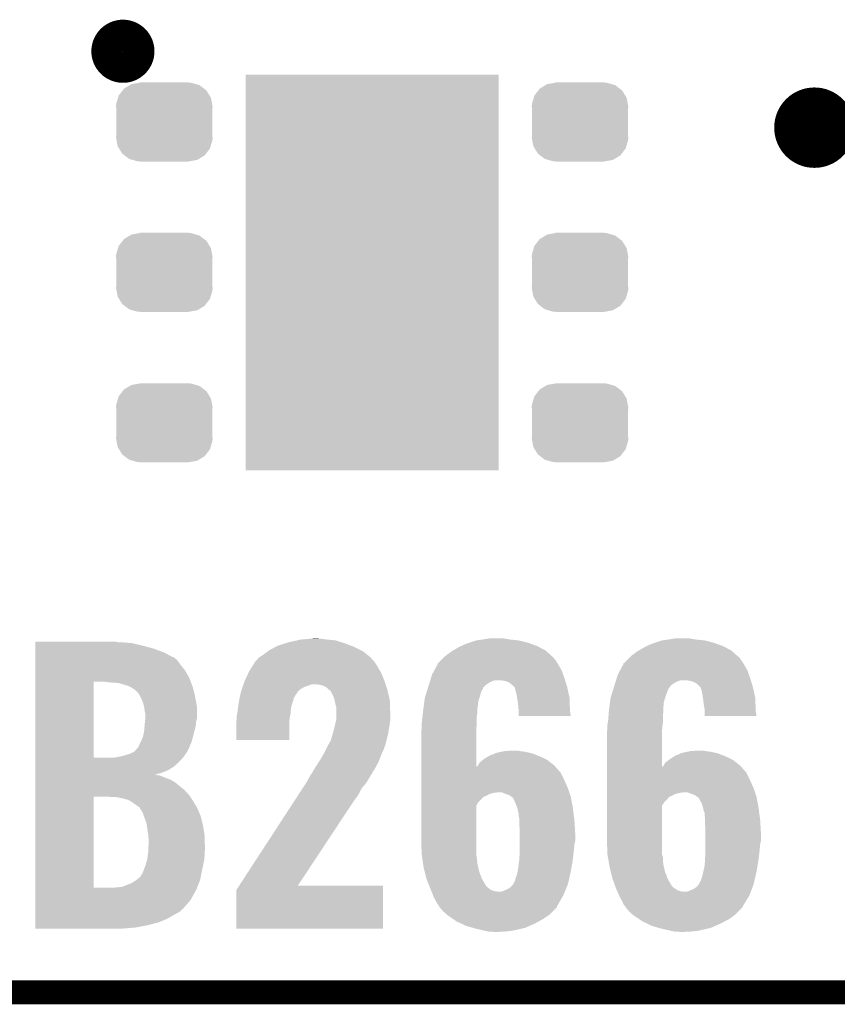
# Model space of a CAD drawing. Extents: x -1.3 to 24.2, y -3.9 to 39.2.
# Tile 4 of 24: x 9.2 to 14.4, y -3.9 to 2.3. Entities that reach past the tile are written whole.
import ezdxf

# ---------------------------------------------------------------- set-up
doc = ezdxf.new("R2010")
doc.units = 0
doc.layers.get('0').update_dxf_attribs({"linetype": 'CONTINUOUS'})
for name, color, linetype in [('NORA-B266_CLICK_V100_GKO', 5, 'CONTINUOUS'), ('NORA-B266_CLICK_V100_GTO', 14, 'CONTINUOUS'), ('NORA-B266_CLICK_V100_GTS', 12, 'CONTINUOUS')]:
    doc.layers.add(name, color=color, linetype=linetype)

# ---------------------------------------------------------------- blocks, each defined once
blk = doc.blocks.new('RECTANGLE_39')
blk.add_solid([(0.8001, 1.24968), (0.8001, -1.24968), (-0.8001, 1.24968), (-0.8001, -1.24968)])
blk = doc.blocks.new('CUSTOM_59')
for points in [[(-0.157486, 0.248168), (-0.15367, 0.248846), (0.169202, 0.248168), (0.15367, 0.248846)], [(-0.15367, 0.248846), (-0.15367, 0.25019), (0.15367, 0.248846), (0.15367, 0.25019)], [(-0.288346, 0.167262), (-0.263218, 0.199814), (0.28593, 0.167262), (0.26581, 0.199814)], [(-0.263218, 0.199814), (-0.254768, 0.210758), (0.26581, 0.199814), (0.251368, 0.210758)], [(-0.254768, 0.210758), (-0.218054, 0.233), (0.251368, 0.210758), (0.222016, 0.233)], [(-0.218054, 0.233), (-0.20777, 0.23923), (0.222016, 0.233), (0.200324, 0.23923)], [(-0.20777, 0.23923), (-0.157486, 0.248168), (0.200324, 0.23923), (0.169202, 0.248168)], [(-0.303986, 0.114586), (-0.29256, 0.153072), (0.301898, 0.114586), (0.2947, 0.153072)], [(-0.29256, 0.153072), (-0.288346, 0.167262), (0.2947, 0.153072), (0.28593, 0.167262)], [(-0.3048, 0.09906), (-0.303986, 0.114586), (0.3048, 0.09906), (0.301898, 0.114586)], [(-0.30353, 0.079592), (-0.3048, 0.09906), (0.30353, 0.079592), (0.3048, 0.09906)], [(-0.30353, -0.079592), (-0.30353, 0.079592), (0.30353, -0.079592), (0.30353, 0.079592)], [(-0.3048, -0.09906), (-0.30353, -0.079592), (0.3048, -0.09906), (0.30353, -0.079592)], [(-0.301896, -0.114586), (-0.3048, -0.09906), (0.303986, -0.114586), (0.3048, -0.09906)], [(-0.2947, -0.153072), (-0.301896, -0.114586), (0.292558, -0.153072), (0.303986, -0.114586)], [(-0.285928, -0.167262), (-0.2947, -0.153072), (0.288346, -0.167262), (0.292558, -0.153072)], [(-0.26581, -0.199814), (-0.285928, -0.167262), (0.263216, -0.199814), (0.288346, -0.167262)], [(-0.251366, -0.210758), (-0.26581, -0.199814), (0.254768, -0.210758), (0.263216, -0.199814)], [(-0.222016, -0.233), (-0.251366, -0.210758), (0.218052, -0.233), (0.254768, -0.210758)], [(-0.200322, -0.23923), (-0.222016, -0.233), (0.20777, -0.23923), (0.218052, -0.233)], [(-0.169202, -0.248168), (-0.200322, -0.23923), (0.157484, -0.248168), (0.20777, -0.23923)], [(-0.15367, -0.248846), (-0.169202, -0.248168), (0.15367, -0.248846), (0.157484, -0.248168)], [(-0.15367, -0.25019), (-0.15367, -0.248846), (0.15367, -0.25019), (0.15367, -0.248846)]]:
    blk.add_solid(points)

msp = doc.modelspace()

# ---------------------------------------------------------------- linework, layer by layer
at = {"layer": 'NORA-B266_CLICK_V100_GKO', "const_width": 0.1524}
msp.add_lwpolyline([(-1.27, -3.81), (21.59, -3.81)], dxfattribs=at)
at = {"layer": 'NORA-B266_CLICK_V100_GTO'}
for points, const_width in [([(9.75614, 2.1336, 1), (9.95426, 2.1336, 1)], 0.20066), ([(14.097, 1.651, 1), (14.351, 1.651, 1)], 0.254)]:
    msp.add_lwpolyline(points, format="xyb", close=True, dxfattribs=dict(at, const_width=const_width))
for points in [[(9.3015, -1.6002), (9.301502, -1.59512), (9.827262, -1.6002), (9.806942, -1.59512)], [(9.3015, -1.60528), (9.3015, -1.6002), (9.91362, -1.60528), (9.8552, -1.6002)], [(9.3015, -1.62052), (9.3015, -1.60528), (9.97966, -1.62052), (9.91362, -1.60528)], [(10.835642, -1.620518), (10.88327, -1.605278), (11.295378, -1.620518), (11.25474, -1.605278)], [(10.88327, -1.605278), (10.89914, -1.6002), (11.25474, -1.605278), (11.23878, -1.6002)], [(10.89914, -1.6002), (10.955384, -1.5875), (11.23878, -1.6002), (11.198862, -1.5875)], [(10.955384, -1.5875), (10.977882, -1.58242), (11.198862, -1.5875), (11.14552, -1.58242)], [(10.977882, -1.58242), (11.035452, -1.57734), (11.14552, -1.58242), (11.10488, -1.57734)], [(11.035452, -1.57734), (11.064238, -1.5748), (11.10488, -1.57734), (11.0871, -1.5748)], [(11.992186, -1.62306), (12.0142, -1.6129), (12.471402, -1.62306), (12.44346, -1.6129)], [(12.0142, -1.6129), (12.042642, -1.602742), (12.44346, -1.6129), (12.41552, -1.602742)], [(12.042642, -1.602742), (12.04976, -1.6002), (12.41552, -1.602742), (12.405354, -1.6002)], [(12.04976, -1.6002), (12.087862, -1.5875), (12.405354, -1.6002), (12.35456, -1.5875)], [(12.087862, -1.5875), (12.12596, -1.58242), (12.35456, -1.5875), (12.303758, -1.58242)], [(12.12596, -1.58242), (12.171682, -1.5748), (12.303758, -1.58242), (12.260582, -1.5748)], [(13.165666, -1.62306), (13.18768, -1.6129), (13.644882, -1.62306), (13.616942, -1.6129)], [(13.18768, -1.6129), (13.216128, -1.60274), (13.616942, -1.6129), (13.589, -1.60274)], [(13.216128, -1.60274), (13.22324, -1.6002), (13.589, -1.60274), (13.579264, -1.6002)], [(13.22324, -1.6002), (13.261342, -1.5875), (13.579264, -1.6002), (13.530582, -1.5875)], [(13.261342, -1.5875), (13.29944, -1.58242), (13.530582, -1.5875), (13.477238, -1.58242)], [(13.29944, -1.58242), (13.345162, -1.5748), (13.477238, -1.58242), (13.434062, -1.5748)], [(9.3015, -1.6383), (9.3015, -1.62052), (10.0457, -1.6383), (9.97966, -1.62052)], [(9.3015, -1.6637), (9.3015, -1.6383), (10.114282, -1.6637), (10.0457, -1.6383)], [(9.3015, -1.69418), (9.3015, -1.6637), (10.172702, -1.69418), (10.114282, -1.6637)], [(10.713722, -1.69672), (10.7442, -1.6764), (11.42238, -1.69672), (11.39698, -1.6764)], [(10.7442, -1.6764), (10.771908, -1.65608), (11.39698, -1.6764), (11.37158, -1.65608)], [(10.771908, -1.65608), (10.7823, -1.64846), (11.37158, -1.65608), (11.35634, -1.64846)], [(10.7823, -1.64846), (10.82109, -1.62814), (11.35634, -1.64846), (11.3157, -1.62814)], [(10.82109, -1.62814), (10.835642, -1.620518), (11.3157, -1.62814), (11.295378, -1.620518)], [(11.89482, -1.68402), (11.93292, -1.656078), (12.561888, -1.68402), (12.530452, -1.656078)], [(11.93292, -1.656078), (11.941688, -1.651002), (12.530452, -1.656078), (12.52474, -1.651002)], [(11.941688, -1.651002), (11.98118, -1.62814), (12.52474, -1.651002), (12.4811, -1.62814)], [(11.98118, -1.62814), (11.992186, -1.62306), (12.4811, -1.62814), (12.471402, -1.62306)], [(13.068302, -1.68402), (13.1064, -1.656078), (13.73537, -1.68402), (13.703932, -1.656078)], [(13.1064, -1.656078), (13.115168, -1.651002), (13.703932, -1.656078), (13.69822, -1.651002)], [(13.115168, -1.651002), (13.15466, -1.62814), (13.69822, -1.651002), (13.65458, -1.62814)], [(13.15466, -1.62814), (13.165666, -1.62306), (13.65458, -1.62814), (13.644882, -1.62306)], [(9.301498, -1.775462), (9.3015, -1.7399), (10.246362, -1.775462), (10.21842, -1.7399)], [(9.3015, -1.696722), (9.3015, -1.69418), (10.180322, -1.696722), (10.172702, -1.69418)], [(9.3015, -1.711962), (9.3015, -1.696722), (10.198102, -1.711962), (10.180322, -1.696722)], [(9.3015, -1.7399), (9.3015, -1.711962), (10.21842, -1.7399), (10.198102, -1.711962)], [(10.674986, -1.74752), (10.690862, -1.722118), (11.46048, -1.74752), (11.444314, -1.722118)], [(10.690862, -1.722118), (10.693398, -1.719582), (11.444314, -1.722118), (11.4427, -1.719582)], [(10.693398, -1.719582), (10.69848, -1.7145), (11.4427, -1.719582), (11.43762, -1.7145)], [(10.69848, -1.7145), (10.707186, -1.704342), (11.43762, -1.7145), (11.427462, -1.704342)], [(10.707186, -1.704342), (10.71372, -1.696722), (11.427462, -1.704342), (11.422382, -1.696722)], [(10.71372, -1.696722), (10.713722, -1.69672), (11.422382, -1.696722), (11.42238, -1.69672)], [(11.8235, -1.775462), (11.842648, -1.7399), (12.62634, -1.775462), (12.606018, -1.7399)], [(11.842648, -1.7399), (11.84402, -1.737354), (12.606018, -1.7399), (12.604398, -1.737354)], [(11.84402, -1.737354), (11.844034, -1.732274), (12.604398, -1.737354), (12.601166, -1.732274)], [(11.844034, -1.732274), (11.849102, -1.729738), (12.601166, -1.732274), (12.599552, -1.729738)], [(11.849102, -1.729738), (11.864338, -1.711962), (12.599552, -1.729738), (12.58824, -1.711962)], [(11.864338, -1.711962), (11.86434, -1.71196), (12.58824, -1.711962), (12.58824, -1.71196)], [(11.86434, -1.71196), (11.883736, -1.69418), (12.58824, -1.71196), (12.573, -1.69418)], [(11.883736, -1.69418), (11.886506, -1.69164), (12.573, -1.69418), (12.57046, -1.69164)], [(11.886506, -1.69164), (11.89482, -1.68402), (12.57046, -1.69164), (12.561888, -1.68402)], [(12.99698, -1.775462), (13.016128, -1.7399), (13.79982, -1.775462), (13.779498, -1.7399)], [(13.016128, -1.7399), (13.0175, -1.737354), (13.779498, -1.7399), (13.77788, -1.737354)], [(13.0175, -1.737354), (13.017514, -1.732274), (13.77788, -1.737354), (13.774646, -1.732274)], [(13.017514, -1.732274), (13.02258, -1.729738), (13.774646, -1.732274), (13.773034, -1.729738)], [(13.02258, -1.729738), (13.040358, -1.71196), (13.773034, -1.729738), (13.76172, -1.71196)], [(13.040358, -1.71196), (13.058136, -1.694184), (13.76172, -1.71196), (13.74902, -1.694184)], [(13.058136, -1.694184), (13.060678, -1.691642), (13.74902, -1.694184), (13.743944, -1.691642)], [(13.060678, -1.691642), (13.068302, -1.68402), (13.743944, -1.691642), (13.73537, -1.68402)], [(9.301498, -1.823718), (9.301498, -1.775462), (10.2743, -1.823718), (10.246362, -1.775462)], [(10.626968, -1.83896), (10.649244, -1.7907), (11.5062, -1.83896), (11.48588, -1.7907)], [(10.649244, -1.7907), (10.652762, -1.78308), (11.48588, -1.7907), (11.481398, -1.78308)], [(10.652762, -1.78308), (10.674986, -1.74752), (11.481398, -1.78308), (11.46048, -1.74752)], [(11.802152, -1.82372), (11.80846, -1.803398), (12.64412, -1.82372), (12.636634, -1.803398)], [(11.80846, -1.803398), (11.8235, -1.775462), (12.636634, -1.803398), (12.62634, -1.775462)], [(12.975632, -1.82372), (12.98194, -1.803398), (13.8176, -1.82372), (13.810114, -1.803398)], [(12.98194, -1.803398), (12.99698, -1.775462), (13.810114, -1.803398), (13.79982, -1.775462)], [(9.301492, -2.329158), (9.301498, -1.84912), (9.66978, -2.329158), (9.669802, -1.84912)], [(9.301498, -1.84912), (9.301498, -1.823718), (10.283826, -1.84912), (10.2743, -1.823718)], [(9.78662, -1.8542), (9.740898, -1.84912), (10.28573, -1.8542), (10.283826, -1.84912)], [(9.827262, -1.85674), (9.78662, -1.8542), (10.286684, -1.85674), (10.28573, -1.8542)], [(9.86028, -1.8669), (9.827262, -1.85674), (10.290492, -1.8669), (10.286684, -1.85674)], [(10.616352, -1.866902), (10.6172, -1.86436), (11.041378, -1.866902), (11.05916, -1.86436)], [(10.6172, -1.86436), (10.62228, -1.84912), (11.514668, -1.86436), (11.509588, -1.84912)], [(10.62228, -1.84912), (10.626968, -1.83896), (11.509588, -1.84912), (11.5062, -1.83896)], [(11.094718, -1.8669), (11.071858, -1.86436), (11.515514, -1.8669), (11.514668, -1.86436)], [(11.786386, -1.874522), (11.792692, -1.854202), (12.141198, -1.874522), (12.16914, -1.854202)], [(11.792692, -1.854202), (11.796634, -1.841502), (12.16914, -1.854202), (12.197078, -1.841502)], [(11.796634, -1.841502), (11.797422, -1.83896), (12.197078, -1.841502), (12.2174, -1.83896)], [(11.797422, -1.83896), (11.802152, -1.82372), (12.64876, -1.83896), (12.64412, -1.82372)], [(12.258038, -1.8415), (12.227562, -1.83896), (12.649532, -1.8415), (12.64876, -1.83896)], [(12.278358, -1.84658), (12.258038, -1.8415), (12.651078, -1.84658), (12.649532, -1.8415)], [(12.296138, -1.8542), (12.278358, -1.84658), (12.653398, -1.8542), (12.651078, -1.84658)], [(12.321538, -1.874518), (12.296138, -1.8542), (12.659582, -1.874518), (12.653398, -1.8542)], [(12.959864, -1.874526), (12.966172, -1.854202), (13.314678, -1.874526), (13.34262, -1.854202)], [(12.966172, -1.854202), (12.970114, -1.841502), (13.34262, -1.854202), (13.370558, -1.841502)], [(12.970114, -1.841502), (12.970902, -1.83896), (13.370558, -1.841502), (13.39088, -1.83896)], [(12.970902, -1.83896), (12.975632, -1.82372), (13.82224, -1.83896), (13.8176, -1.82372)], [(13.431518, -1.8415), (13.403582, -1.83896), (13.823012, -1.8415), (13.82224, -1.83896)], [(13.451838, -1.84658), (13.431518, -1.8415), (13.824558, -1.84658), (13.823012, -1.8415)], [(13.46962, -1.8542), (13.451838, -1.84658), (13.826878, -1.8542), (13.824558, -1.84658)], [(13.48486, -1.86436), (13.46962, -1.8542), (13.82997, -1.86436), (13.826878, -1.8542)], [(13.50264, -1.88214), (13.48486, -1.86436), (13.83538, -1.88214), (13.82997, -1.86436)], [(9.88822, -1.87452), (9.86028, -1.8669), (10.29335, -1.87452), (10.290492, -1.8669)], [(9.908536, -1.884678), (9.88822, -1.87452), (10.297158, -1.884678), (10.29335, -1.87452)], [(9.908542, -1.884682), (9.908536, -1.884678), (10.29716, -1.884682), (10.297158, -1.884678)], [(9.923782, -1.894842), (9.908542, -1.884682), (10.29987, -1.894842), (10.29716, -1.884682)], [(9.928864, -1.899922), (9.923782, -1.894842), (10.301224, -1.899922), (10.29987, -1.894842)], [(9.93394, -1.902462), (9.928864, -1.899922), (10.301902, -1.902462), (10.301224, -1.899922)], [(9.954258, -1.922778), (9.93394, -1.902462), (10.30732, -1.922778), (10.301902, -1.902462)], [(9.954262, -1.922782), (9.954258, -1.922778), (10.307322, -1.922782), (10.30732, -1.922778)], [(9.9695, -1.95072), (9.954262, -1.922782), (10.31256, -1.95072), (10.307322, -1.922782)], [(10.595356, -1.938024), (10.599422, -1.9177), (10.94232, -1.938024), (10.956544, -1.9177)], [(10.599422, -1.9177), (10.601114, -1.91262), (10.956544, -1.9177), (10.9601, -1.91262)], [(10.601114, -1.91262), (10.60704, -1.894842), (10.9601, -1.91262), (10.97788, -1.894842)], [(10.60704, -1.894842), (10.611274, -1.88214), (10.97788, -1.894842), (11.000738, -1.88214)], [(10.611274, -1.88214), (10.613814, -1.87452), (11.000738, -1.88214), (11.0236, -1.87452)], [(10.613814, -1.87452), (10.616352, -1.866902), (11.0236, -1.87452), (11.041378, -1.866902)], [(11.115038, -1.871978), (11.094718, -1.8669), (11.517206, -1.871978), (11.515514, -1.8669)], [(11.142976, -1.884678), (11.115038, -1.871978), (11.52144, -1.884678), (11.517206, -1.871978)], [(11.158224, -1.899922), (11.142976, -1.884678), (11.52652, -1.899922), (11.52144, -1.884678)], [(11.160758, -1.902456), (11.158224, -1.899922), (11.527084, -1.902456), (11.52652, -1.899922)], [(11.168364, -1.904996), (11.160758, -1.902456), (11.527648, -1.904996), (11.527084, -1.902456)], [(11.16838, -1.910074), (11.168364, -1.904996), (11.528776, -1.910074), (11.527648, -1.904996)], [(11.17854, -1.927862), (11.16838, -1.910074), (11.53273, -1.927862), (11.528776, -1.910074)], [(11.1887, -1.948178), (11.17854, -1.927862), (11.537244, -1.948178), (11.53273, -1.927862)], [(11.768256, -1.932938), (11.774562, -1.912622), (12.11326, -1.932938), (12.118338, -1.912622)], [(11.774562, -1.912622), (11.778504, -1.899922), (12.118338, -1.912622), (12.12596, -1.899922)], [(11.778504, -1.899922), (11.782444, -1.887224), (12.12596, -1.899922), (12.13104, -1.887224)], [(11.782444, -1.887224), (11.784022, -1.882142), (12.13104, -1.887224), (12.136118, -1.882142)], [(11.784022, -1.882142), (11.786386, -1.874522), (12.136118, -1.882142), (12.141198, -1.874522)], [(12.32662, -1.882136), (12.321538, -1.874518), (12.6619, -1.882136), (12.659582, -1.874518)], [(12.326628, -1.88214), (12.32662, -1.882136), (12.6619, -1.88214), (12.6619, -1.882136)], [(12.331686, -1.884674), (12.326628, -1.88214), (12.662464, -1.884674), (12.6619, -1.88214)], [(12.3317, -1.887218), (12.331686, -1.884674), (12.66303, -1.887218), (12.662464, -1.884674)], [(12.33678, -1.910082), (12.3317, -1.887218), (12.66811, -1.910082), (12.66303, -1.887218)], [(12.3444, -1.938018), (12.33678, -1.910082), (12.674318, -1.938018), (12.66811, -1.910082)], [(12.941736, -1.93294), (12.948042, -1.91262), (13.28674, -1.93294), (13.29436, -1.91262)], [(12.948042, -1.91262), (12.955924, -1.887226), (13.29436, -1.91262), (13.304518, -1.887226)], [(12.955924, -1.887226), (12.957502, -1.882142), (13.304518, -1.887226), (13.312136, -1.882142)], [(12.957502, -1.882142), (12.959864, -1.874526), (13.312136, -1.882142), (13.314678, -1.874526)], [(13.505174, -1.884674), (13.50264, -1.88214), (13.835944, -1.884674), (13.83538, -1.88214)], [(13.50518, -1.887216), (13.505174, -1.884674), (13.836508, -1.887216), (13.835944, -1.884674)], [(13.512798, -1.910078), (13.50518, -1.887216), (13.84159, -1.910078), (13.836508, -1.887216)], [(13.51788, -1.93802), (13.512798, -1.910078), (13.847798, -1.93802), (13.84159, -1.910078)], [(9.982202, -1.9812), (9.9695, -1.95072), (10.318274, -1.9812), (10.31256, -1.95072)], [(9.988436, -2.004062), (9.982202, -1.9812), (10.32256, -2.004062), (10.318274, -1.9812)], [(10.582412, -2.014222), (10.586056, -1.986278), (10.91692, -2.014222), (10.924542, -1.986278)], [(10.586056, -1.986278), (10.58672, -1.981202), (10.924542, -1.986278), (10.926444, -1.981202)], [(10.58672, -1.981202), (10.589768, -1.965962), (10.926444, -1.981202), (10.932158, -1.965962)], [(10.589768, -1.965962), (10.592816, -1.950722), (10.932158, -1.965962), (10.934698, -1.950722)], [(10.592816, -1.950722), (10.594848, -1.940566), (10.934698, -1.950722), (10.942316, -1.940566)], [(10.594848, -1.940566), (10.595356, -1.938024), (10.942316, -1.940566), (10.94232, -1.938024)], [(11.193218, -1.968502), (11.1887, -1.948178), (11.54176, -1.968502), (11.537244, -1.948178)], [(11.19886, -1.993902), (11.193218, -1.968502), (11.542554, -1.993902), (11.54176, -1.968502)], [(11.756642, -1.99644), (11.758336, -1.983742), (12.09802, -1.99644), (12.09802, -1.983742)], [(11.758336, -1.983742), (11.762062, -1.9558), (12.09802, -1.983742), (12.105642, -1.9558)], [(11.762062, -1.9558), (11.76274, -1.950718), (12.105642, -1.9558), (12.107334, -1.950718)], [(11.76274, -1.950718), (11.768256, -1.932938), (12.107334, -1.950718), (12.11326, -1.932938)], [(12.346134, -1.950722), (12.3444, -1.938018), (12.67714, -1.950722), (12.674318, -1.938018)], [(12.35202, -1.9939), (12.346134, -1.950722), (12.67849, -1.9939), (12.67714, -1.950722)], [(12.930122, -1.99644), (12.931816, -1.983742), (13.2715, -1.99644), (13.2715, -1.983742)], [(12.931816, -1.983742), (12.935542, -1.9558), (13.2715, -1.983742), (13.279122, -1.9558)], [(12.935542, -1.9558), (12.93622, -1.950718), (13.279122, -1.9558), (13.280814, -1.950718)], [(12.93622, -1.950718), (12.941736, -1.93294), (13.280814, -1.950718), (13.28674, -1.93294)], [(13.519614, -1.950722), (13.51788, -1.93802), (13.85062, -1.950722), (13.847798, -1.93802)], [(13.5255, -1.9939), (13.519614, -1.950722), (13.85197, -1.9939), (13.85062, -1.950722)], [(9.98982, -2.009142), (9.988436, -2.004062), (10.32256, -2.009142), (10.32256, -2.004062)], [(9.99236, -2.032), (9.98982, -2.009142), (10.32256, -2.032), (10.32256, -2.009142)], [(9.99744, -2.054862), (9.99236, -2.032), (10.32256, -2.054862), (10.32256, -2.032)], [(10.57402, -2.065018), (10.577066, -2.049782), (10.911522, -2.065018), (10.91438, -2.049782)], [(10.577066, -2.049782), (10.5791, -2.03962), (10.91438, -2.049782), (10.915104, -2.03962)], [(10.5791, -2.03962), (10.582412, -2.014222), (10.915104, -2.03962), (10.91692, -2.014222)], [(11.20394, -2.011676), (11.19886, -1.993902), (11.54311, -2.011676), (11.542554, -1.993902)], [(11.20394, -2.04978), (11.20394, -2.011676), (11.5443, -2.04978), (11.54311, -2.011676)], [(11.20394, -2.082798), (11.20394, -2.04978), (11.5443, -2.082798), (11.5443, -2.04978)], [(11.747304, -2.072642), (11.751114, -2.039622), (12.0904, -2.072642), (12.09548, -2.039622)], [(11.751114, -2.039622), (11.75258, -2.02692), (12.09548, -2.039622), (12.09548, -2.02692)], [(11.75258, -2.02692), (11.754272, -2.014222), (12.09548, -2.02692), (12.09548, -2.014222)], [(11.754272, -2.014222), (11.756642, -1.99644), (12.09548, -2.014222), (12.09802, -1.99644)], [(12.35456, -2.02184), (12.35202, -1.9939), (12.679364, -2.02184), (12.67849, -1.9939)], [(12.35456, -2.032002), (12.35456, -2.02184), (12.67968, -2.032002), (12.679364, -2.02184)], [(12.35456, -2.064998), (12.35456, -2.032002), (12.684732, -2.064998), (12.67968, -2.032002)], [(12.922542, -2.072638), (12.925082, -2.03962), (13.26642, -2.072638), (13.26896, -2.03962)], [(12.925082, -2.03962), (12.92606, -2.02692), (13.26896, -2.03962), (13.26896, -2.02692)], [(12.92606, -2.02692), (12.927752, -2.014222), (13.26896, -2.02692), (13.26896, -2.014222)], [(12.927752, -2.014222), (12.930122, -1.99644), (13.26896, -2.014222), (13.2715, -1.99644)], [(13.53058, -2.021838), (13.5255, -1.9939), (13.852844, -2.021838), (13.85197, -1.9939)], [(13.53058, -2.032002), (13.53058, -2.021838), (13.85316, -2.032002), (13.852844, -2.021838)], [(13.53058, -2.064998), (13.53058, -2.032002), (13.858212, -2.064998), (13.85316, -2.032002)], [(9.99236, -2.1209), (9.994334, -2.103122), (10.315862, -2.1209), (10.31748, -2.103122)], [(9.994334, -2.103122), (9.996592, -2.082802), (10.31748, -2.103122), (10.32256, -2.082802)], [(9.996592, -2.082802), (9.99744, -2.07518), (10.32256, -2.082802), (10.32256, -2.07518)], [(9.99744, -2.07518), (9.99744, -2.054862), (10.32256, -2.07518), (10.32256, -2.054862)], [(10.57148, -2.10312), (10.573292, -2.090422), (10.906756, -2.10312), (10.90676, -2.090422)], [(10.57148, -2.217398), (10.57148, -2.10312), (10.906738, -2.217398), (10.906756, -2.10312)], [(10.573292, -2.090422), (10.57402, -2.085338), (10.90676, -2.090422), (10.907712, -2.085338)], [(10.57402, -2.085338), (10.57402, -2.065018), (10.907712, -2.085338), (10.911522, -2.065018)], [(11.19632, -2.11836), (11.197408, -2.11328), (11.540836, -2.11836), (11.54176, -2.11328)], [(11.197408, -2.11328), (11.202306, -2.09042), (11.54176, -2.11328), (11.5443, -2.09042)], [(11.202306, -2.09042), (11.20394, -2.082798), (11.5443, -2.09042), (11.5443, -2.082798)], [(11.74242, -2.1209), (11.743342, -2.11074), (12.089802, -2.1209), (12.0904, -2.11074)], [(11.743342, -2.11074), (11.74496, -2.09296), (12.0904, -2.11074), (12.0904, -2.09296)], [(11.74496, -2.09296), (11.747304, -2.072642), (12.0904, -2.09296), (12.0904, -2.072642)], [(12.684734, -2.06502), (12.35456, -2.064998), (12.684734, -2.06502), (12.684732, -2.064998)], [(12.9159, -2.120898), (12.917746, -2.11074), (13.265224, -2.120898), (13.26642, -2.11074)], [(12.917746, -2.11074), (12.92098, -2.09296), (13.26642, -2.11074), (13.26642, -2.09296)], [(12.92098, -2.09296), (12.922542, -2.072638), (13.26642, -2.09296), (13.26642, -2.072638)], [(13.858214, -2.06502), (13.53058, -2.064998), (13.858214, -2.06502), (13.858212, -2.064998)], [(9.982198, -2.194562), (9.98982, -2.159002), (10.2981, -2.194562), (10.307318, -2.159002)], [(9.98982, -2.159), (9.991682, -2.131062), (10.30732, -2.159), (10.31494, -2.131062)], [(9.98982, -2.159002), (9.98982, -2.159), (10.307318, -2.159002), (10.30732, -2.159)], [(9.991682, -2.131062), (9.99236, -2.1209), (10.31494, -2.131062), (10.315862, -2.1209)], [(11.18108, -2.17678), (11.181772, -2.17424), (11.530964, -2.17678), (11.5316, -2.17424)], [(11.181772, -2.17424), (11.1887, -2.14884), (11.5316, -2.17424), (11.535506, -2.14884)], [(11.1887, -2.14884), (11.190604, -2.14122), (11.535506, -2.14884), (11.53668, -2.14122)], [(11.190604, -2.14122), (11.19632, -2.11836), (11.53668, -2.14122), (11.540836, -2.11836)], [(11.73988, -2.16662), (11.741466, -2.153918), (12.087862, -2.16662), (12.08786, -2.153918)], [(11.73988, -2.38505), (11.73988, -2.16662), (12.087888, -2.38505), (12.087862, -2.16662)], [(11.741466, -2.153918), (11.74242, -2.146298), (12.08786, -2.153918), (12.088308, -2.146298)], [(11.74242, -2.146298), (11.74242, -2.1209), (12.088308, -2.146298), (12.089802, -2.1209)], [(12.91336, -2.16662), (12.914946, -2.153922), (13.261342, -2.16662), (13.26134, -2.153922)], [(12.91336, -2.38505), (12.91336, -2.16662), (13.261368, -2.38505), (13.261342, -2.16662)], [(12.914946, -2.153922), (12.9159, -2.146298), (13.26134, -2.153922), (13.262236, -2.146298)], [(12.9159, -2.146298), (12.9159, -2.120898), (13.262236, -2.146298), (13.265224, -2.120898)], [(9.96188, -2.24028), (9.968228, -2.227582), (10.284096, -2.24028), (10.28954, -2.227582)], [(9.968228, -2.227582), (9.97204, -2.21996), (10.28954, -2.227582), (10.291516, -2.21996)], [(9.97204, -2.21996), (9.982198, -2.194562), (10.291516, -2.21996), (10.2981, -2.194562)], [(10.906738, -2.21742), (10.57148, -2.217398), (10.906738, -2.21742), (10.906738, -2.217398)], [(11.15392, -2.245362), (11.160762, -2.23266), (11.51382, -2.245362), (11.516994, -2.23266)], [(11.160762, -2.23266), (11.163302, -2.230116), (11.516994, -2.23266), (11.51763, -2.230116)], [(11.163302, -2.230116), (11.168382, -2.219958), (11.51763, -2.230116), (11.52017, -2.219958)], [(11.168382, -2.219958), (11.17346, -2.20218), (11.52017, -2.219958), (11.524614, -2.20218)], [(11.17346, -2.20218), (11.18108, -2.17678), (11.524614, -2.20218), (11.530964, -2.17678)], [(9.898378, -2.303782), (9.920732, -2.29362), (10.252022, -2.303782), (10.259058, -2.29362)], [(9.920732, -2.29362), (9.926316, -2.291082), (10.259058, -2.29362), (10.260326, -2.291082)], [(9.926316, -2.291082), (9.94664, -2.268222), (10.260326, -2.291082), (10.271758, -2.268222)], [(9.94664, -2.268222), (9.951712, -2.265682), (10.271758, -2.268222), (10.273028, -2.265682)], [(9.951712, -2.265682), (9.95256, -2.26314), (10.273028, -2.265682), (10.2743, -2.26314)], [(9.95256, -2.26314), (9.95426, -2.25806), (10.2743, -2.26314), (10.276476, -2.25806)], [(9.95426, -2.25806), (9.96188, -2.24028), (10.276476, -2.25806), (10.284096, -2.24028)], [(11.1252, -2.30124), (11.1379, -2.27584), (11.49096, -2.30124), (11.50366, -2.27584)], [(11.1379, -2.27584), (11.14298, -2.26568), (11.50366, -2.27584), (11.506562, -2.26568)], [(11.14298, -2.26568), (11.147082, -2.258062), (11.506562, -2.26568), (11.508738, -2.258062)], [(11.147082, -2.258062), (11.152552, -2.247904), (11.508738, -2.258062), (11.513818, -2.247904)], [(11.152552, -2.247904), (11.15392, -2.245362), (11.513818, -2.247904), (11.51382, -2.245362)], [(12.204702, -2.301238), (12.222478, -2.29616), (12.440906, -2.301238), (12.418056, -2.29616)], [(12.222478, -2.29616), (12.24534, -2.29108), (12.418056, -2.29616), (12.395198, -2.29108)], [(12.24534, -2.29108), (12.270742, -2.286), (12.395198, -2.29108), (12.35964, -2.286)], [(12.270742, -2.286), (12.32662, -2.28346), (12.35964, -2.286), (12.344402, -2.28346)], [(13.378182, -2.301238), (13.395958, -2.29616), (13.614386, -2.301238), (13.591536, -2.29616)], [(13.395958, -2.29616), (13.42136, -2.29108), (13.591536, -2.29616), (13.568678, -2.29108)], [(13.42136, -2.29108), (13.444222, -2.286), (13.568678, -2.29108), (13.53312, -2.286)], [(13.444222, -2.286), (13.50264, -2.28346), (13.53312, -2.286), (13.517882, -2.28346)], [(9.301492, -2.32918), (9.301492, -2.329158), (9.786618, -2.32918), (9.66978, -2.329158)], [(9.301492, -2.35712), (9.301492, -2.32918), (10.20826, -2.35712), (10.23387, -2.32918)], [(9.301492, -2.38252), (9.301492, -2.35712), (10.180318, -2.38252), (10.20826, -2.35712)], [(9.786618, -2.32918), (9.809462, -2.326642), (10.23387, -2.32918), (10.236198, -2.326642)], [(9.809462, -2.326642), (9.809482, -2.32664), (10.236198, -2.326642), (10.236198, -2.32664)], [(9.809482, -2.32664), (9.837422, -2.32156), (10.236198, -2.32664), (10.239716, -2.32156)], [(9.837422, -2.32156), (9.86536, -2.31394), (10.239716, -2.32156), (10.24499, -2.31394)], [(9.86536, -2.31394), (9.898378, -2.303782), (10.24499, -2.31394), (10.252022, -2.303782)], [(11.08202, -2.37236), (11.093446, -2.354582), (11.46094, -2.37236), (11.47064, -2.354582)], [(11.093446, -2.354582), (11.104878, -2.3368), (11.47064, -2.354582), (11.477412, -2.3368)], [(11.104878, -2.3368), (11.1252, -2.30124), (11.477412, -2.3368), (11.49096, -2.30124)], [(12.098302, -2.37744), (12.108184, -2.35966), (12.58062, -2.37744), (12.55776, -2.35966)], [(12.108184, -2.35966), (12.129908, -2.341882), (12.55776, -2.35966), (12.5349, -2.341882)], [(12.129908, -2.341882), (12.136122, -2.336798), (12.5349, -2.341882), (12.52417, -2.336798)], [(12.136122, -2.336798), (12.166348, -2.31902), (12.52417, -2.336798), (12.48664, -2.31902)], [(12.166348, -2.31902), (12.179304, -2.3114), (12.48664, -2.31902), (12.467046, -2.3114)], [(12.179304, -2.3114), (12.181842, -2.311398), (12.467046, -2.3114), (12.46704, -2.311398)], [(12.181842, -2.311398), (12.18946, -2.30886), (12.46704, -2.311398), (12.460514, -2.30886)], [(12.18946, -2.30886), (12.204694, -2.301242), (12.460514, -2.30886), (12.440922, -2.301242)], [(12.204694, -2.301242), (12.204702, -2.301238), (12.440922, -2.301242), (12.440906, -2.301238)], [(13.271782, -2.37744), (13.281664, -2.35966), (13.7541, -2.37744), (13.73124, -2.35966)], [(13.281664, -2.35966), (13.305364, -2.341882), (13.73124, -2.35966), (13.70838, -2.341882)], [(13.305364, -2.341882), (13.31214, -2.3368), (13.70838, -2.341882), (13.697654, -2.3368)], [(13.31214, -2.3368), (13.34059, -2.31902), (13.697654, -2.3368), (13.66012, -2.31902)], [(13.34059, -2.31902), (13.352784, -2.3114), (13.66012, -2.31902), (13.640526, -2.3114)], [(13.352784, -2.3114), (13.357864, -2.311398), (13.640526, -2.3114), (13.64052, -2.311398)], [(13.357864, -2.311398), (13.378174, -2.301242), (13.64052, -2.311398), (13.614402, -2.301242)], [(13.378174, -2.301242), (13.378182, -2.301238), (13.614402, -2.301242), (13.614386, -2.301238)], [(9.30149, -2.423162), (9.301492, -2.40538), (10.10158, -2.423162), (10.14476, -2.40538)], [(9.30149, -2.43586), (9.30149, -2.423162), (10.05602, -2.43586), (10.10158, -2.423162)], [(9.301492, -2.40538), (9.301492, -2.38252), (10.14476, -2.40538), (10.180318, -2.38252)], [(11.04138, -2.438398), (11.051536, -2.423164), (11.42238, -2.438398), (11.432538, -2.423164)], [(11.051536, -2.423164), (11.051538, -2.423162), (11.432538, -2.423164), (11.432538, -2.423162)], [(11.051538, -2.423162), (11.057178, -2.41301), (11.432538, -2.423162), (11.43508, -2.41301)], [(11.057178, -2.41301), (11.058594, -2.41046), (11.43508, -2.41301), (11.440154, -2.41046)], [(11.058594, -2.41046), (11.06424, -2.4003), (11.440154, -2.41046), (11.445696, -2.4003)], [(11.06424, -2.4003), (11.08202, -2.37236), (11.445696, -2.4003), (11.46094, -2.37236)], [(11.73988, -2.423164), (11.73988, -2.38505), (12.62126, -2.423164), (12.587384, -2.38505)], [(11.73988, -2.430782), (11.73988, -2.423164), (12.6238, -2.430782), (12.62126, -2.423164)], [(12.087888, -2.38505), (12.095482, -2.382514), (12.587384, -2.38505), (12.58513, -2.382514)], [(12.095482, -2.382514), (12.098302, -2.37744), (12.58513, -2.382514), (12.58062, -2.37744)], [(12.91336, -2.423164), (12.91336, -2.38505), (13.79474, -2.423164), (13.760864, -2.38505)], [(12.91336, -2.430782), (12.91336, -2.423164), (13.79728, -2.430782), (13.79474, -2.423164)], [(13.261368, -2.38505), (13.268962, -2.382514), (13.760864, -2.38505), (13.75861, -2.382514)], [(13.268962, -2.382514), (13.271782, -2.37744), (13.75861, -2.382514), (13.7541, -2.37744)], [(9.30149, -2.4384), (9.30149, -2.43586), (10.0711, -2.4384), (10.060942, -2.43586)], [(9.30149, -2.440942), (9.30149, -2.4384), (10.086342, -2.440942), (10.0711, -2.4384)], [(9.30149, -2.44856), (9.30149, -2.440942), (10.10666, -2.44856), (10.086342, -2.440942)], [(9.30149, -2.45872), (9.30149, -2.44856), (10.13206, -2.45872), (10.10666, -2.44856)], [(9.30149, -2.468882), (9.30149, -2.45872), (10.160002, -2.468882), (10.13206, -2.45872)], [(9.30149, -2.48666), (9.30149, -2.468882), (10.18794, -2.48666), (10.160002, -2.468882)], [(9.30149, -2.53238), (9.30149, -2.48666), (10.24382, -2.53238), (10.18794, -2.48666)], [(11.010126, -2.49174), (11.013438, -2.48666), (11.38936, -2.49174), (11.392592, -2.48666)], [(11.013438, -2.48666), (11.026296, -2.4638), (11.392592, -2.48666), (11.40714, -2.4638)], [(11.026296, -2.4638), (11.0363, -2.44602), (11.40714, -2.4638), (11.417806, -2.44602)], [(11.0363, -2.44602), (11.04138, -2.438398), (11.417806, -2.44602), (11.42238, -2.438398)], [(11.73988, -2.44856), (11.73988, -2.430782), (12.63396, -2.44856), (12.6238, -2.430782)], [(11.73988, -2.48158), (11.73988, -2.44856), (12.6492, -2.48158), (12.63396, -2.44856)], [(11.73988, -2.52222), (11.73988, -2.48158), (12.66698, -2.52222), (12.6492, -2.48158)], [(12.91336, -2.44856), (12.91336, -2.430782), (13.80744, -2.44856), (13.79728, -2.430782)], [(12.91336, -2.48158), (12.91336, -2.44856), (13.82268, -2.48158), (13.80744, -2.44856)], [(12.91336, -2.52222), (12.91336, -2.48158), (13.84046, -2.52222), (13.82268, -2.48158)], [(9.30149, -2.5654), (9.30149, -2.53238), (10.2743, -2.5654), (10.24382, -2.53238)], [(10.962122, -2.565402), (10.990262, -2.522222), (11.341098, -2.565402), (11.363958, -2.522222)], [(10.990262, -2.522222), (11.010126, -2.49174), (11.363958, -2.522222), (11.38936, -2.49174)], [(11.73988, -2.54762), (11.73988, -2.52222), (12.675448, -2.54762), (12.66698, -2.52222)], [(11.73988, -2.55016), (11.73988, -2.54762), (12.199622, -2.55016), (12.222482, -2.54762)], [(12.2682, -2.55524), (12.250416, -2.54762), (12.677988, -2.55524), (12.675448, -2.54762)], [(12.91336, -2.54762), (12.91336, -2.52222), (13.848928, -2.54762), (13.84046, -2.52222)], [(12.91336, -2.55016), (12.91336, -2.54762), (13.375642, -2.55016), (13.395962, -2.54762)], [(13.44168, -2.55524), (13.423896, -2.54762), (13.851468, -2.55524), (13.848928, -2.54762)], [(9.301482, -3.149578), (9.30149, -2.57556), (9.66978, -3.149578), (9.669802, -2.57556)], [(9.30149, -2.57556), (9.30149, -2.5654), (10.281074, -2.57556), (10.2743, -2.5654)], [(9.817102, -2.5781), (9.76884, -2.57556), (10.282768, -2.5781), (10.281074, -2.57556)], [(9.8552, -2.58572), (9.817102, -2.5781), (10.287848, -2.58572), (10.282768, -2.5781)], [(9.890762, -2.59588), (9.8552, -2.58572), (10.294622, -2.59588), (10.287848, -2.58572)], [(9.903458, -2.603498), (9.890762, -2.59588), (10.2997, -2.603498), (10.294622, -2.59588)], [(9.91616, -2.61112), (9.903458, -2.603498), (10.304184, -2.61112), (10.2997, -2.603498)], [(9.93648, -2.62636), (9.91616, -2.61112), (10.313148, -2.62636), (10.304184, -2.61112)], [(10.589688, -3.1369), (10.932328, -2.61112), (10.960142, -3.1369), (11.30808, -2.61112)], [(10.932328, -2.61112), (10.962122, -2.565402), (11.30808, -2.61112), (11.341098, -2.565402)], [(11.73988, -2.557778), (11.73988, -2.55016), (12.171682, -2.557778), (12.199622, -2.55016)], [(11.73988, -2.57302), (11.73988, -2.557778), (12.1412, -2.57302), (12.171682, -2.557778)], [(11.73988, -2.57556), (11.73988, -2.57302), (12.133584, -2.57556), (12.1412, -2.57302)], [(11.73988, -2.60858), (11.73988, -2.57556), (12.100562, -2.60858), (12.133584, -2.57556)], [(11.73988, -2.631436), (11.73988, -2.60858), (12.087862, -2.631436), (12.100562, -2.60858)], [(12.296142, -2.565402), (12.2682, -2.55524), (12.681374, -2.565402), (12.677988, -2.55524)], [(12.310368, -2.575562), (12.296142, -2.565402), (12.68476, -2.575562), (12.681374, -2.565402)], [(12.31392, -2.5781), (12.310368, -2.575562), (12.68525, -2.5781), (12.68476, -2.575562)], [(12.32154, -2.58319), (12.31392, -2.5781), (12.686228, -2.58319), (12.68525, -2.5781)], [(12.321542, -2.585724), (12.32154, -2.58319), (12.686716, -2.585724), (12.686228, -2.58319)], [(12.33678, -2.61874), (12.321542, -2.585724), (12.693064, -2.61874), (12.686716, -2.585724)], [(12.91336, -2.557778), (12.91336, -2.55016), (13.345162, -2.557778), (13.375642, -2.55016)], [(12.91336, -2.57302), (12.91336, -2.557778), (13.31468, -2.57302), (13.345162, -2.557778)], [(12.91336, -2.57556), (12.91336, -2.57302), (13.307066, -2.57556), (13.31468, -2.57302)], [(12.91336, -2.5908), (12.91336, -2.57556), (13.29436, -2.5908), (13.307066, -2.57556)], [(12.91336, -2.608578), (12.91336, -2.5908), (13.276582, -2.608578), (13.29436, -2.5908)], [(12.91336, -2.631434), (12.91336, -2.608578), (13.261344, -2.631434), (13.276582, -2.608578)], [(13.469622, -2.565402), (13.44168, -2.55524), (13.854854, -2.565402), (13.851468, -2.55524)], [(13.483848, -2.575562), (13.469622, -2.565402), (13.85824, -2.575562), (13.854854, -2.565402)], [(13.4874, -2.5781), (13.483848, -2.575562), (13.85873, -2.5781), (13.85824, -2.575562)], [(13.49502, -2.58319), (13.4874, -2.5781), (13.859708, -2.58319), (13.85873, -2.5781)], [(13.495022, -2.585724), (13.49502, -2.58319), (13.860196, -2.585724), (13.859708, -2.58319)], [(13.512802, -2.618742), (13.495022, -2.585724), (13.866546, -2.618742), (13.860196, -2.585724)], [(9.959342, -2.641606), (9.93648, -2.62636), (10.322116, -2.641606), (10.313148, -2.62636)], [(9.961882, -2.64668), (9.959342, -2.641606), (10.3251, -2.64668), (10.322116, -2.641606)], [(9.97966, -2.67462), (9.961882, -2.64668), (10.336866, -2.67462), (10.3251, -2.64668)], [(11.73988, -2.83972), (11.73988, -2.631436), (12.08786, -2.83972), (12.087862, -2.631436)], [(12.344944, -2.6416), (12.33678, -2.61874), (12.69746, -2.6416), (12.693064, -2.61874)], [(12.34948, -2.654302), (12.344944, -2.6416), (12.6991, -2.654302), (12.69746, -2.6416)], [(12.35202, -2.667), (12.34948, -2.654302), (12.700738, -2.667), (12.6991, -2.654302)], [(12.35456, -2.677162), (12.35202, -2.667), (12.70205, -2.677162), (12.700738, -2.667)], [(12.91336, -2.83972), (12.91336, -2.631434), (13.26134, -2.83972), (13.261344, -2.631434)], [(13.519334, -2.6416), (13.512802, -2.618742), (13.87094, -2.6416), (13.866546, -2.618742)], [(13.52296, -2.654298), (13.519334, -2.6416), (13.87258, -2.654298), (13.87094, -2.6416)], [(13.525502, -2.667002), (13.52296, -2.654298), (13.874218, -2.667002), (13.87258, -2.654298)], [(13.53058, -2.677164), (13.525502, -2.667002), (13.87553, -2.677164), (13.874218, -2.667002)], [(9.986918, -2.69494), (9.97966, -2.67462), (10.345422, -2.69494), (10.336866, -2.67462)], [(10.00506, -2.745742), (9.986918, -2.69494), (10.358674, -2.745742), (10.345422, -2.69494)], [(12.35456, -2.689862), (12.35456, -2.677162), (12.703688, -2.689862), (12.70205, -2.677162)], [(12.35964, -2.712722), (12.35456, -2.689862), (12.706638, -2.712722), (12.703688, -2.689862)], [(12.35964, -2.72034), (12.35964, -2.712722), (12.70762, -2.72034), (12.706638, -2.712722)], [(12.35964, -2.74066), (12.35964, -2.72034), (12.708852, -2.74066), (12.70762, -2.72034)], [(13.53058, -2.68986), (13.53058, -2.677164), (13.877168, -2.68986), (13.87553, -2.677164)], [(13.53312, -2.712722), (13.53058, -2.68986), (13.880118, -2.712722), (13.877168, -2.68986)], [(13.53312, -2.72034), (13.53312, -2.712722), (13.8811, -2.72034), (13.880118, -2.712722)], [(13.53312, -2.74066), (13.53312, -2.72034), (13.882332, -2.74066), (13.8811, -2.72034)], [(10.006076, -2.753358), (10.00506, -2.745742), (10.36066, -2.753358), (10.358674, -2.745742)], [(10.01014, -2.78384), (10.006076, -2.753358), (10.36574, -2.78384), (10.36066, -2.753358)], [(10.01522, -2.814318), (10.01014, -2.78384), (10.37082, -2.814318), (10.36574, -2.78384)], [(12.36218, -2.79908), (12.35964, -2.74066), (12.712394, -2.79908), (12.708852, -2.74066)], [(13.53566, -2.79908), (13.53312, -2.74066), (13.885874, -2.79908), (13.882332, -2.74066)], [(10.015222, -2.814322), (10.01522, -2.814318), (10.37082, -2.814322), (10.37082, -2.814318)], [(10.01776, -2.844798), (10.015222, -2.814322), (10.371836, -2.844798), (10.37082, -2.814322)], [(10.01776, -2.86766), (10.01776, -2.844798), (10.372598, -2.86766), (10.371836, -2.844798)], [(11.74242, -2.936238), (11.73988, -2.83972), (12.08786, -2.936238), (12.08786, -2.83972)], [(12.36218, -2.804158), (12.36218, -2.79908), (12.7127, -2.804158), (12.712394, -2.79908)], [(12.36218, -2.854962), (12.36218, -2.804158), (12.7127, -2.854962), (12.7127, -2.804158)], [(12.36218, -2.877822), (12.36218, -2.854962), (12.70762, -2.877822), (12.7127, -2.854962)], [(12.9159, -2.936238), (12.91336, -2.83972), (13.26134, -2.936238), (13.26134, -2.83972)], [(13.53566, -2.804158), (13.53566, -2.79908), (13.88618, -2.804158), (13.885874, -2.79908)], [(13.53566, -2.854962), (13.53566, -2.804158), (13.88618, -2.854962), (13.88618, -2.804158)], [(13.53566, -2.877822), (13.53566, -2.854962), (13.8811, -2.877822), (13.88618, -2.854962)], [(10.014024, -2.931162), (10.01522, -2.920998), (10.37082, -2.931162), (10.37227, -2.920998)], [(10.01522, -2.920998), (10.015582, -2.91338), (10.37227, -2.920998), (10.37336, -2.91338)], [(10.015582, -2.91338), (10.01667, -2.89052), (10.37336, -2.91338), (10.37336, -2.89052)], [(10.01667, -2.89052), (10.01776, -2.86766), (10.37336, -2.89052), (10.372598, -2.86766)], [(12.35964, -2.971798), (12.36218, -2.921), (12.697752, -2.971798), (12.703614, -2.921)], [(12.36218, -2.9083), (12.36218, -2.877822), (12.70508, -2.9083), (12.70762, -2.877822)], [(12.36218, -2.921), (12.36218, -2.9083), (12.703614, -2.921), (12.70508, -2.9083)], [(13.53312, -2.9718), (13.53566, -2.921), (13.871232, -2.9718), (13.877094, -2.921)], [(13.53566, -2.9083), (13.53566, -2.877822), (13.87856, -2.9083), (13.8811, -2.877822)], [(13.53566, -2.921), (13.53566, -2.9083), (13.877094, -2.921), (13.87856, -2.9083)], [(9.99998, -3.00228), (10.006754, -2.976878), (10.362988, -3.00228), (10.36828, -2.976878)], [(10.006754, -2.976878), (10.01014, -2.964182), (10.36828, -2.976878), (10.36969, -2.964182)], [(10.01014, -2.964182), (10.011334, -2.95402), (10.36969, -2.964182), (10.37082, -2.95402)], [(10.011334, -2.95402), (10.014024, -2.931162), (10.37082, -2.95402), (10.37082, -2.931162)], [(11.743168, -2.941318), (11.74242, -2.936238), (12.08786, -2.941318), (12.08786, -2.936238)], [(11.74541, -2.95656), (11.743168, -2.941318), (12.0904, -2.95656), (12.08786, -2.941318)], [(11.75176, -2.999738), (11.74541, -2.95656), (12.09548, -2.999738), (12.0904, -2.95656)], [(12.35456, -3.0099), (12.3593, -2.97434), (12.691328, -3.0099), (12.69746, -2.97434)], [(12.3593, -2.97434), (12.35964, -2.971798), (12.69746, -2.97434), (12.697752, -2.971798)], [(12.916798, -2.941316), (12.9159, -2.936238), (13.26134, -2.941316), (13.26134, -2.936238)], [(12.919486, -2.956558), (12.916798, -2.941316), (13.266418, -2.956558), (13.26134, -2.941316)], [(12.927106, -2.99974), (12.919486, -2.956558), (13.26896, -2.99974), (13.266418, -2.956558)], [(13.53058, -3.009902), (13.53295, -2.97434), (13.864808, -3.009902), (13.87094, -2.97434)], [(13.53295, -2.97434), (13.53312, -2.9718), (13.87094, -2.97434), (13.871232, -2.9718)], [(9.97966, -3.055622), (9.986772, -3.03784), (10.352022, -3.055622), (10.35558, -3.03784)], [(9.986772, -3.03784), (9.98982, -3.03022), (10.35558, -3.03784), (10.357166, -3.03022)], [(9.98982, -3.03022), (9.99998, -3.00228), (10.357166, -3.03022), (10.362988, -3.00228)], [(11.75512, -3.0226), (11.75176, -2.999738), (12.100562, -3.0226), (12.09548, -2.999738)], [(11.760836, -3.045458), (11.75512, -3.0226), (12.10564, -3.045458), (12.100562, -3.0226)], [(11.7729, -3.093718), (11.760836, -3.045458), (12.12342, -3.093718), (12.10564, -3.045458)], [(12.348914, -3.048), (12.34948, -3.045458), (12.68476, -3.048), (12.685198, -3.045458)], [(12.34948, -3.045458), (12.35456, -3.0099), (12.685198, -3.045458), (12.691328, -3.0099)], [(12.93114, -3.0226), (12.927106, -2.99974), (13.274042, -3.0226), (13.26896, -2.99974)], [(12.936856, -3.045458), (12.93114, -3.0226), (13.27912, -3.045458), (13.274042, -3.0226)], [(12.94892, -3.093718), (12.936856, -3.045458), (13.2969, -3.093718), (13.27912, -3.045458)], [(13.522394, -3.048), (13.52296, -3.04546), (13.85824, -3.048), (13.858676, -3.04546)], [(13.52296, -3.04546), (13.53058, -3.009902), (13.858676, -3.04546), (13.864808, -3.009902)], [(9.90854, -3.12166), (9.936478, -3.10388), (10.33475, -3.12166), (10.341862, -3.10388)], [(9.936478, -3.10388), (9.93965, -3.101342), (10.341862, -3.10388), (10.342878, -3.101342)], [(9.93965, -3.101342), (9.961878, -3.083562), (10.342878, -3.101342), (10.346434, -3.083562)], [(9.961878, -3.083562), (9.964418, -3.081022), (10.346434, -3.083562), (10.346942, -3.081022)], [(9.964418, -3.081022), (9.97966, -3.055622), (10.346942, -3.081022), (10.352022, -3.055622)], [(11.772902, -3.09372), (11.7729, -3.093718), (12.12342, -3.09372), (12.12342, -3.093718)], [(11.790172, -3.136898), (11.772902, -3.09372), (12.148818, -3.136898), (12.12342, -3.09372)], [(12.32154, -3.12674), (12.334238, -3.101344), (12.666978, -3.12674), (12.672712, -3.101344)], [(12.334238, -3.101344), (12.33424, -3.098802), (12.672712, -3.101344), (12.673286, -3.098802)], [(12.33424, -3.098802), (12.33678, -3.086102), (12.673286, -3.098802), (12.676154, -3.086102)], [(12.33678, -3.086102), (12.344398, -3.068322), (12.676154, -3.086102), (12.68017, -3.068322)], [(12.344398, -3.068322), (12.348914, -3.048), (12.68017, -3.068322), (12.68476, -3.048)], [(12.948922, -3.09372), (12.94892, -3.093718), (13.2969, -3.09372), (13.2969, -3.093718)], [(12.964466, -3.136898), (12.948922, -3.09372), (13.322298, -3.136898), (13.2969, -3.09372)], [(13.49502, -3.12674), (13.507718, -3.101344), (13.840458, -3.12674), (13.846192, -3.101344)], [(13.507718, -3.101344), (13.50772, -3.098804), (13.846192, -3.101344), (13.846766, -3.098804)], [(13.50772, -3.098804), (13.5128, -3.086102), (13.846766, -3.098804), (13.849634, -3.086102)], [(13.5128, -3.086102), (13.51788, -3.06832), (13.849634, -3.086102), (13.85365, -3.06832)], [(13.51788, -3.06832), (13.522394, -3.048), (13.85365, -3.06832), (13.85824, -3.048)], [(9.301482, -3.1496), (9.301482, -3.149578), (9.796778, -3.1496), (9.66978, -3.149578)], [(9.301482, -3.164842), (9.301482, -3.1496), (10.31748, -3.164842), (10.323576, -3.1496)], [(9.301482, -3.22834), (9.301482, -3.164842), (10.28192, -3.22834), (10.31748, -3.164842)], [(9.796778, -3.1496), (9.81964, -3.14706), (10.323576, -3.1496), (10.324592, -3.14706)], [(9.81964, -3.14706), (9.850118, -3.14452), (10.324592, -3.14706), (10.325608, -3.14452)], [(9.850118, -3.14452), (9.880602, -3.13182), (10.325608, -3.14452), (10.330686, -3.13182)], [(9.880602, -3.13182), (9.90854, -3.12166), (10.330686, -3.13182), (10.33475, -3.12166)], [(10.57148, -3.408658), (10.571484, -3.164836), (11.498558, -3.408658), (11.498576, -3.164836)], [(10.571484, -3.164836), (10.589674, -3.136922), (11.498576, -3.164836), (11.49858, -3.136922)], [(10.589674, -3.136922), (10.589688, -3.1369), (11.49858, -3.136922), (10.960142, -3.1369)], [(11.795252, -3.149598), (11.790172, -3.136898), (12.16152, -3.149598), (12.148818, -3.136898)], [(11.801348, -3.164838), (11.795252, -3.149598), (12.181838, -3.164838), (12.16152, -3.149598)], [(11.804396, -3.172458), (11.801348, -3.164838), (12.204698, -3.172458), (12.181838, -3.164838)], [(12.252958, -3.17246), (12.28852, -3.15722), (12.64806, -3.17246), (12.654366, -3.15722)], [(12.28852, -3.15722), (12.306298, -3.144522), (12.654366, -3.15722), (12.65962, -3.144522)], [(12.306298, -3.144522), (12.321538, -3.126742), (12.65962, -3.144522), (12.666978, -3.126742)], [(12.321538, -3.126742), (12.32154, -3.12674), (12.666978, -3.126742), (12.666978, -3.12674)], [(12.969038, -3.149598), (12.964466, -3.136898), (13.334998, -3.149598), (13.322298, -3.136898)], [(12.97178, -3.15722), (12.969038, -3.149598), (13.346432, -3.15722), (13.334998, -3.149598)], [(12.975208, -3.164838), (12.97178, -3.15722), (13.357858, -3.164838), (13.346432, -3.15722)], [(12.978638, -3.172458), (12.975208, -3.164838), (13.378176, -3.172458), (13.357858, -3.164838)], [(13.426438, -3.17246), (13.462, -3.15722), (13.823116, -3.17246), (13.828898, -3.15722)], [(13.462, -3.15722), (13.479778, -3.144522), (13.828898, -3.15722), (13.833714, -3.144522)], [(13.479778, -3.144522), (13.495018, -3.126742), (13.833714, -3.144522), (13.840458, -3.126742)], [(13.495018, -3.126742), (13.49502, -3.12674), (13.840458, -3.126742), (13.840458, -3.12674)], [(9.30148, -3.28168), (9.301482, -3.22834), (10.236198, -3.28168), (10.28192, -3.22834)], [(11.805414, -3.175), (11.804396, -3.172458), (12.22756, -3.175), (12.204698, -3.172458)], [(11.815574, -3.200402), (11.805414, -3.175), (12.6365, -3.200402), (12.64701, -3.175)], [(11.81862, -3.20802), (11.815574, -3.200402), (12.632104, -3.20802), (12.6365, -3.200402)], [(11.8364, -3.24104), (11.81862, -3.20802), (12.613054, -3.24104), (12.632104, -3.20802)], [(12.242798, -3.175), (12.252958, -3.17246), (12.64701, -3.175), (12.64806, -3.17246)], [(12.979782, -3.175), (12.978638, -3.172458), (13.40358, -3.175), (13.378176, -3.172458)], [(12.991212, -3.200402), (12.979782, -3.175), (13.81252, -3.200402), (13.822154, -3.175)], [(12.99464, -3.208022), (12.991212, -3.200402), (13.80783, -3.208022), (13.81252, -3.200402)], [(13.01242, -3.241038), (12.99464, -3.208022), (13.787512, -3.241038), (13.80783, -3.208022)], [(13.416278, -3.175), (13.426438, -3.17246), (13.822154, -3.175), (13.823116, -3.17246)], [(9.30148, -3.286762), (9.30148, -3.28168), (10.228578, -3.286762), (10.236198, -3.28168)], [(9.30148, -3.302002), (9.30148, -3.286762), (10.213338, -3.302002), (10.228578, -3.286762)], [(11.844018, -3.253738), (11.8364, -3.24104), (12.605728, -3.253738), (12.613054, -3.24104)], [(11.85164, -3.263898), (11.844018, -3.253738), (12.599866, -3.263898), (12.605728, -3.253738)], [(11.854174, -3.266434), (11.85164, -3.263898), (12.598404, -3.266434), (12.599866, -3.263898)], [(11.854176, -3.266442), (11.854174, -3.266434), (12.5984, -3.266442), (12.598404, -3.266434)], [(11.85418, -3.271514), (11.854176, -3.266442), (12.596706, -3.271514), (12.5984, -3.266442)], [(11.856496, -3.274062), (11.85418, -3.271514), (12.595856, -3.274062), (12.596706, -3.271514)], [(11.87958, -3.29946), (11.856496, -3.274062), (12.570458, -3.29946), (12.595856, -3.274062)], [(13.0175, -3.25374), (13.01242, -3.241038), (13.779694, -3.25374), (13.787512, -3.241038)], [(13.02512, -3.263896), (13.0175, -3.25374), (13.773444, -3.263896), (13.779694, -3.25374)], [(13.030186, -3.266434), (13.02512, -3.263896), (13.771882, -3.266434), (13.773444, -3.263896)], [(13.030188, -3.26644), (13.030186, -3.266434), (13.77188, -3.26644), (13.771882, -3.266434)], [(13.0302, -3.271514), (13.030188, -3.26644), (13.770186, -3.271514), (13.77188, -3.26644)], [(13.032286, -3.274062), (13.0302, -3.271514), (13.769336, -3.274062), (13.770186, -3.271514)], [(13.053058, -3.299458), (13.032286, -3.274062), (13.74394, -3.299458), (13.769336, -3.274062)], [(9.30148, -3.31978), (9.30148, -3.302002), (10.18032, -3.31978), (10.213338, -3.302002)], [(9.30148, -3.34518), (9.30148, -3.31978), (10.137142, -3.34518), (10.18032, -3.31978)], [(9.30148, -3.368042), (9.30148, -3.34518), (10.08126, -3.368042), (10.137142, -3.34518)], [(11.902158, -3.31978), (11.87958, -3.29946), (12.55014, -3.31978), (12.570458, -3.29946)], [(11.904978, -3.322318), (11.902158, -3.31978), (12.546448, -3.322318), (12.55014, -3.31978)], [(11.941492, -3.347718), (11.904978, -3.322318), (12.509502, -3.347718), (12.546448, -3.322318)], [(11.963398, -3.362958), (11.941492, -3.347718), (12.481794, -3.362958), (12.509502, -3.347718)], [(13.075638, -3.31978), (13.053058, -3.299458), (13.723618, -3.31978), (13.74394, -3.299458)], [(13.078458, -3.322318), (13.075638, -3.31978), (13.720156, -3.322318), (13.723618, -3.31978)], [(13.116562, -3.34772), (13.078458, -3.322318), (13.68552, -3.34772), (13.720156, -3.322318)], [(13.139418, -3.362958), (13.116562, -3.34772), (13.65643, -3.362958), (13.68552, -3.34772)], [(9.30148, -3.38582), (9.30148, -3.368042), (10.015222, -3.38582), (10.08126, -3.368042)], [(9.30148, -3.40106), (9.30148, -3.38582), (9.93648, -3.40106), (10.015222, -3.38582)], [(9.30148, -3.408658), (9.30148, -3.40106), (9.845304, -3.408658), (9.93648, -3.40106)], [(9.845042, -3.40868), (9.30148, -3.408658), (9.845042, -3.40868), (9.845304, -3.408658)], [(11.498558, -3.40868), (10.57148, -3.408658), (11.498558, -3.40868), (11.498558, -3.408658)], [(11.991112, -3.37566), (11.963398, -3.362958), (12.458702, -3.37566), (12.481794, -3.362958)], [(12.02436, -3.3909), (11.991112, -3.37566), (12.424062, -3.3909), (12.458702, -3.37566)], [(12.067906, -3.4036), (12.02436, -3.3909), (12.395198, -3.4036), (12.424062, -3.3909)], [(12.085322, -3.40868), (12.067906, -3.4036), (12.3727, -3.40868), (12.395198, -3.4036)], [(12.1412, -3.42138), (12.085322, -3.40868), (12.316458, -3.42138), (12.3727, -3.40868)], [(13.165976, -3.37566), (13.139418, -3.362958), (13.632182, -3.37566), (13.65643, -3.362958)], [(13.19784, -3.3909), (13.165976, -3.37566), (13.597542, -3.3909), (13.632182, -3.37566)], [(13.241386, -3.4036), (13.19784, -3.3909), (13.568678, -3.4036), (13.597542, -3.3909)], [(13.258802, -3.40868), (13.241386, -3.4036), (13.54618, -3.40868), (13.568678, -3.4036)], [(13.31468, -3.42138), (13.258802, -3.40868), (13.489938, -3.42138), (13.54618, -3.40868)], [(12.164058, -3.42646), (12.1412, -3.42138), (12.27074, -3.42646), (12.316458, -3.42138)], [(12.19962, -3.429), (12.181838, -3.42646), (12.225022, -3.429), (12.27074, -3.42646)], [(13.340078, -3.42646), (13.31468, -3.42138), (13.44422, -3.42646), (13.489938, -3.42138)], [(13.37564, -3.429), (13.357858, -3.42646), (13.398502, -3.429), (13.44422, -3.42646)]]:
    msp.add_solid(points, dxfattribs=at)

# ---------------------------------------------------------------- block references
at = {"layer": 'NORA-B266_CLICK_V100_GTS'}
for name, p in [('CUSTOM_59', (10.11682, 1.68656)), ('RECTANGLE_39', (11.43, 0.7366)), ('CUSTOM_59', (12.74318, 1.68656)), ('CUSTOM_59', (10.11682, 0.7366)), ('CUSTOM_59', (12.74318, 0.7366)), ('CUSTOM_59', (10.11682, -0.21336)), ('CUSTOM_59', (12.74318, -0.21336))]:
    msp.add_blockref(name, p, dxfattribs=at)

doc.saveas('drawing.dxf')
